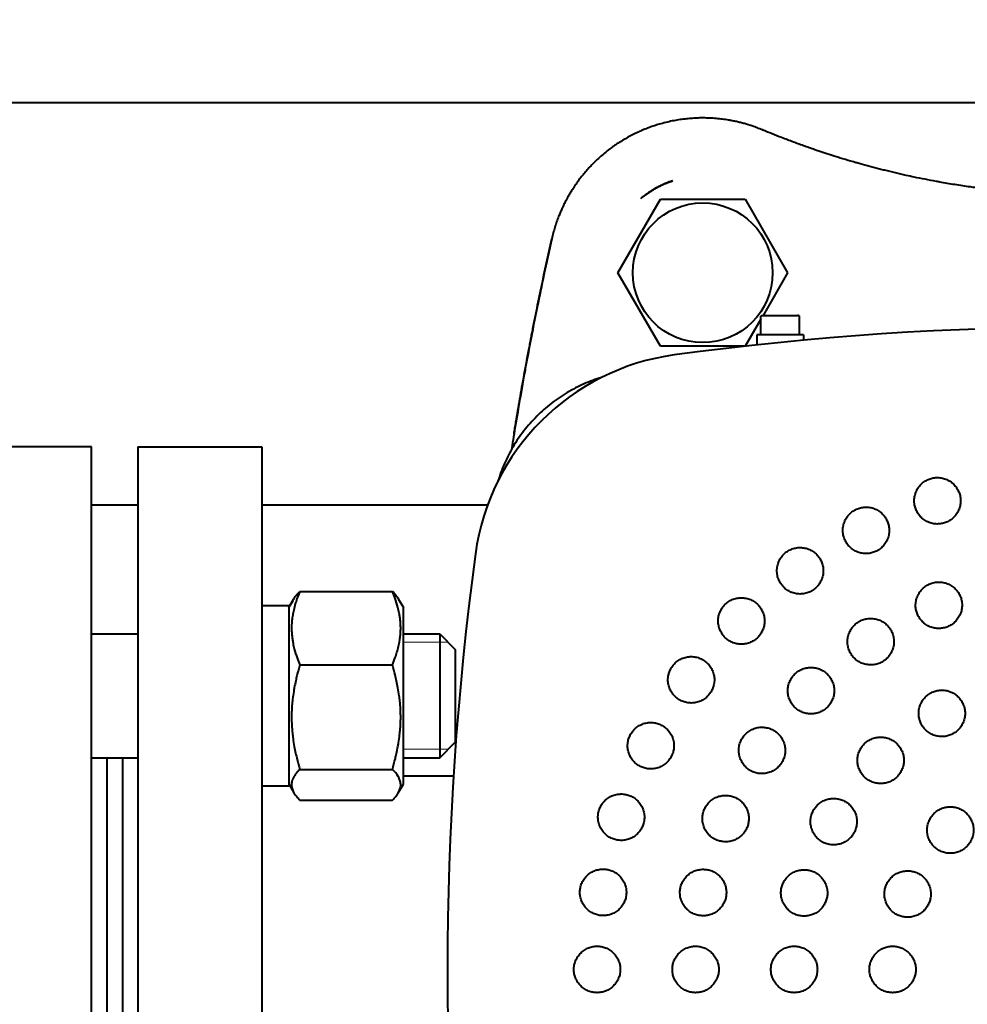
# Model space of a CAD drawing. Header units: millimetres. Extents: x -4428 to 4131, y -3615 to 4038.
# Tile 30 of 172: x -389 to -266, y -2897 to -2770. Entities that reach past the tile are written whole.
import ezdxf

# ---------------------------------------------------------------- set-up
doc = ezdxf.new("R2010")
doc.units = ezdxf.units.MM
doc.linetypes.add('K5LT_BASIC', pattern=[0])
doc.linetypes.add('K5LT_THIN', pattern=[0])
doc.layers.add('Системный слой', color=7, linetype='Continuous')
doc.styles.add('KDIMTEXTSTYLE', font='GOST_AU.SHX', dxfattribs={"width": 0.96, "oblique": 15, "height": 5})
doc.dimstyles.new('KDIMSTYLE (1.00)', dxfattribs={"dimtxt": 5, "dimasz": 1, "dimexe": 2, "dimexo": 0, "dimgap": 1, "dimtad": 1, "dimtxsty": 'KDIMTEXTSTYLE', "dimsah": 1, "dimcen": 0, "dimdle": 1, "dimadec": 0, "dimazin": 0, "dimtfac": 0.667, "dimtmove": 0, "dimatfit": 3, "dimfxl": 1, "dimtvp": 1, "dimtolj": 1, "dimtzin": 0, "dimarcsym": 0})

# ---------------------------------------------------------------- blocks, each defined once
blk = doc.blocks.new('KDIMARROW_01')
at = {"layer": 'Системный слой'}
blk.add_hatch(color=0, dxfattribs=at).paths.add_polyline_path([(-5, -0.66), (0, 0), (-5, 0.66), (-4.5, 0)])
at = {"layer": 'Системный слой', "color": 0, "linetype": 'K5LT_THIN', "lineweight": 20}
for p, q in [((-4.5, 0), (-5, 0.66)), ((-5, 0.66), (0, 0)), ((0, 0), (-5, -0.66)), ((-5, -0.66), (-4.5, 0)), ((0, 0), (-1, 0))]:
    blk.add_line(p, q, dxfattribs=at)
blk = doc.blocks.new('U15')
at = {"layer": 'Системный слой', "color": 150, "linetype": 'K5LT_BASIC', "lineweight": 40, "true_color": 0x0080ff}
for p, q in [((-810.84, -2780.59), (-150.34, -2780.59)), ((-292.65, -2784.13), (-292.64, -2784.13)), ((-304.27, -2790.73), (-304.27, -2790.73)), ((-304.27, -2790.73), (-304.27, -2790.73)), ((-304.27, -2790.73), (-304.27, -2790.73)), ((-304.27, -2790.73), (-304.27, -2790.73)), ((-304.27, -2790.73), (-304.27, -2790.73)), ((-311.31, -2802.59), (-305.82, -2793.09)), ((-308.33, -2792.98), (-308.33, -2792.98)), ((-308.33, -2792.98), (-308.33, -2792.98)), ((-305.82, -2793.09), (-294.85, -2793.09)), ((-294.85, -2793.09), (-289.37, -2802.59)), ((-319.85, -2798.2), (-319.85, -2798.2)), ((-305.82, -2812.09), (-311.31, -2802.59)), ((-289.37, -2802.59), (-292.54, -2808.09)), ((-292.83, -2810.59), (-292.83, -2808.29)), ((-292.63, -2808.09), (-292.59, -2808.09)), ((-292.59, -2808.09), (-291.59, -2808.09)), ((-291.59, -2808.09), (-291.33, -2808.09)), ((-291.33, -2808.09), (-289.34, -2808.09)), ((-289.34, -2808.09), (-289.08, -2808.09)), ((-289.08, -2808.09), (-288.08, -2808.09)), ((-288.08, -2808.09), (-288.04, -2808.09)), ((-287.84, -2810.59), (-287.84, -2808.29)), ((-292.83, -2808.59), (-294.84, -2812.08)), ((-287.34, -2810.59), (-293.34, -2810.59)), ((-293.34, -2810.59), (-293.34, -2811.91)), ((-287.34, -2810.59), (-287.34, -2811.31)), ((-294.99, -2812.09), (-305.82, -2812.09)), ((-379.34, -2825.09), (-392.34, -2825.09)), ((-379.34, -2960.09), (-379.34, -2825.09)), ((-373.34, -2825.09), (-373.34, -2960.09)), ((-373.34, -2825.09), (-357.34, -2825.09)), ((-357.34, -2825.09), (-357.34, -2960.09)), ((-379.34, -2832.59), (-373.34, -2832.59)), ((-357.34, -2832.59), (-328.15, -2832.59)), ((-352.42, -2843.75), (-340.45, -2843.75)), ((-353.84, -2845.84), (-353.18, -2844.71)), ((-353.84, -2845.84), (-353.3, -2844.91)), ((-353.3, -2844.91), (-353.3, -2844.91)), ((-339.69, -2844.71), (-339.04, -2845.84)), ((-339.57, -2844.91), (-339.57, -2844.91)), ((-339.57, -2844.91), (-339.57, -2844.91)), ((-339.57, -2844.91), (-339.04, -2845.84)), ((-357.34, -2845.59), (-353.84, -2845.59)), ((-353.84, -2845.59), (-353.84, -2868.89)), ((-339.04, -2853.96), (-339.04, -2845.84)), ((-379.34, -2849.24), (-373.34, -2849.24)), ((-339.04, -2849.24), (-334.34, -2849.24)), ((-334.34, -2849.24), (-334.34, -2865.24)), ((-334.34, -2849.24), (-332.34, -2851.24)), ((-332.34, -2851.24), (-332.34, -2863.24)), ((-352.42, -2853.25), (-340.45, -2853.25)), ((-339.04, -2868.64), (-339.04, -2853.96)), ((-334.34, -2865.24), (-332.34, -2863.24)), ((-334.34, -2865.24), (-332.34, -2863.24)), ((-379.34, -2865.24), (-373.34, -2865.24)), ((-377.34, -2865.24), (-375.34, -2865.24)), ((-377.34, -2919.95), (-377.34, -2865.24)), ((-375.34, -2865.24), (-375.34, -2919.95)), ((-339.04, -2865.24), (-334.34, -2865.24)), ((-352.42, -2866.74), (-340.45, -2866.74)), ((-339.04, -2867.59), (-332.55, -2867.59)), ((-357.34, -2868.89), (-353.84, -2868.89)), ((-353.84, -2868.64), (-353.18, -2869.77)), ((-339.69, -2869.77), (-339.04, -2868.64)), ((-352.42, -2870.72), (-340.45, -2870.72))]:
    blk.add_line(p, q, dxfattribs=at)
at = {"layer": 'Системный слой', "color": 7, "linetype": 'K5LT_THIN', "lineweight": 20}
for p, q in [((-339.04, -2850.32), (-334.34, -2850.32)), ((-334.34, -2850.32), (-333.25, -2850.32)), ((-339.04, -2864.15), (-334.34, -2864.15)), ((-334.34, -2864.15), (-333.25, -2864.15))]:
    blk.add_line(p, q, dxfattribs=at)
at = {"layer": 'Системный слой', "color": 150, "linetype": 'K5LT_BASIC', "lineweight": 40, "true_color": 0x0080ff}
blk.add_circle((-300.34, -2802.59), 9.03, dxfattribs=at)
for centre, radius, start, end in [((-250.34, -3209.59), 400, 82.2878, 97.7122), ((-299.99, -2842.94), 30, 97.7122, 172.2878), ((66.66, -2892.59), 400, 172.2878, 187.7122)]:
    blk.add_arc(centre, radius, start, end, dxfattribs=at)
for points, knots in [([(-292.64, -2784.13), (-292.85, -2784.04), (-293.07, -2783.96), (-293.51, -2783.79), (-293.74, -2783.71), (-294.2, -2783.55), (-294.43, -2783.48), (-294.68, -2783.41), (-294.69, -2783.41), (-294.87, -2783.35), (-295.04, -2783.3), (-295.39, -2783.21), (-295.56, -2783.17), (-295.9, -2783.09), (-296.08, -2783.05), (-296.43, -2782.98), (-296.61, -2782.94), (-296.86, -2782.9), (-296.93, -2782.88), (-297.26, -2782.83), (-297.77, -2782.75), (-298.57, -2782.66), (-299.12, -2782.63), (-299.48, -2782.61), (-299.57, -2782.61), (-299.9, -2782.6), (-300.14, -2782.59), (-300.63, -2782.59), (-300.87, -2782.6), (-301.37, -2782.62), (-301.87, -2782.65), (-302.39, -2782.7), (-302.66, -2782.73), (-302.94, -2782.76), (-303.21, -2782.8), (-303.74, -2782.88), (-304.01, -2782.93), (-304.56, -2783.04), (-304.84, -2783.1), (-305.42, -2783.25), (-305.7, -2783.32), (-306.19, -2783.47), (-306.4, -2783.53), (-306.8, -2783.66), (-307.01, -2783.74), (-307.41, -2783.88), (-307.61, -2783.96), (-308.01, -2784.12), (-308.21, -2784.21), (-308.6, -2784.38), (-308.8, -2784.47), (-309.11, -2784.62), (-309.23, -2784.68), (-309.58, -2784.85), (-310.02, -2785.09), (-310.66, -2785.46), (-311.29, -2785.85), (-311.69, -2786.12), (-312.04, -2786.37), (-312.19, -2786.48), (-312.57, -2786.77), (-313.03, -2787.13), (-313.69, -2787.69), (-314.1, -2788.07), (-314.44, -2788.41), (-314.57, -2788.54), (-314.86, -2788.84), (-315.17, -2789.17), (-315.61, -2789.67), (-316.02, -2790.18), (-316.28, -2790.52), (-316.44, -2790.73), (-316.47, -2790.77), (-316.6, -2790.95), (-316.7, -2791.09), (-316.9, -2791.38), (-316.99, -2791.52), (-317.18, -2791.81), (-317.27, -2791.95), (-317.45, -2792.24), (-317.54, -2792.39), (-317.71, -2792.68), (-317.79, -2792.82), (-317.95, -2793.11), (-318.11, -2793.41), (-318.33, -2793.86), (-318.48, -2794.18), (-318.63, -2794.5), (-318.7, -2794.66), (-318.83, -2794.99), (-318.9, -2795.15), (-318.97, -2795.32), (-318.97, -2795.33), (-319.06, -2795.56), (-319.15, -2795.79), (-319.31, -2796.25), (-319.46, -2796.72), (-319.6, -2797.21), (-319.73, -2797.71), (-319.79, -2797.95), (-319.85, -2798.2)], [0, 0, 0, 0, 0.0269501, 0.0269501, 0.0551417, 0.0551417, 0.0818091, 0.0818091, 0.0833333, 0.0833333, 0.1027829, 0.1027829, 0.1218985, 0.1218985, 0.140782, 0.140782, 0.1592821, 0.1592821, 0.1666667, 0.1666667, 0.1921663, 0.2173717, 0.2421935, 0.2421935, 0.25, 0.25, 0.2709942, 0.2709942, 0.2916262, 0.2916262, 0.3124798, 0.3322714, 0.3333333, 0.3333333, 0.3541667, 0.3541667, 0.3743178, 0.3743178, 0.3954922, 0.3954922, 0.4166667, 0.4166667, 0.4315409, 0.4315409, 0.446382, 0.446382, 0.4611922, 0.4611922, 0.4759899, 0.4759899, 0.4907808, 0.4907808, 0.5, 0.5, 0.5173258, 0.5347227, 0.5521569, 0.5696661, 0.5696661, 0.5833333, 0.5833333, 0.6054957, 0.6278397, 0.6505094, 0.6505094, 0.6666667, 0.6666667, 0.6856487, 0.705178, 0.7250239, 0.7453036, 0.7453036, 0.75, 0.75, 0.7665832, 0.7665832, 0.7834162, 0.7834162, 0.8003362, 0.8003362, 0.8172983, 0.8172983, 0.8333333, 0.8333333, 0.8500263, 0.8666864, 0.8830157, 0.8830157, 0.8998412, 0.8998412, 0.9156877, 0.9156877, 0.9166667, 0.9166667, 0.9378291, 0.9378291, 0.958882, 0.9798439, 0.9798439, 1, 1, 1, 1]), ([(-208.03, -2784.13), (-208.72, -2784.42), (-210.09, -2784.97), (-211.42, -2785.48), (-212.22, -2785.78), (-212.36, -2785.83), (-212.98, -2786.05), (-213.93, -2786.39), (-215.31, -2786.87), (-216.22, -2787.17), (-217.3, -2787.52), (-218.55, -2787.91), (-219.85, -2788.28), (-220.52, -2788.47), (-221, -2788.61), (-221.83, -2788.84), (-223.07, -2789.16), (-223.9, -2789.37), (-224.79, -2789.58), (-225.74, -2789.81), (-226.69, -2790.02), (-227.43, -2790.18), (-227.69, -2790.24), (-228.66, -2790.44), (-229.37, -2790.58), (-230.59, -2790.81), (-231.11, -2790.9), (-232.21, -2791.09), (-233.37, -2791.28), (-234.53, -2791.45), (-235.19, -2791.54), (-235.27, -2791.56), (-235.86, -2791.64), (-236.87, -2791.77), (-237.89, -2791.89), (-238.62, -2791.97), (-238.84, -2791.99), (-239.47, -2792.05), (-239.86, -2792.09), (-240.68, -2792.17), (-241.5, -2792.24), (-242.33, -2792.3), (-243.08, -2792.35), (-243.75, -2792.4), (-244.76, -2792.45), (-245.45, -2792.48), (-246.06, -2792.51), (-246.32, -2792.52), (-247.08, -2792.54), (-248.05, -2792.57), (-249.08, -2792.59), (-250.03, -2792.59), (-250.47, -2792.59), (-251.34, -2792.59), (-252.19, -2792.58), (-253.48, -2792.55), (-254.36, -2792.52), (-255.12, -2792.49), (-255.45, -2792.47), (-256.19, -2792.44), (-257.04, -2792.39), (-258.31, -2792.3), (-259.58, -2792.21), (-260.42, -2792.13), (-261.31, -2792.04), (-262.25, -2791.95), (-263.65, -2791.79), (-264.56, -2791.67), (-265.25, -2791.58), (-265.49, -2791.54), (-266.41, -2791.41), (-267.77, -2791.21), (-269.07, -2790.99), (-269.85, -2790.85), (-269.99, -2790.82), (-270.63, -2790.7), (-271.61, -2790.52), (-272.55, -2790.33), (-273.36, -2790.16), (-273.7, -2790.08), (-274.51, -2789.9), (-275.46, -2789.69), (-276.36, -2789.47), (-277.03, -2789.3), (-277.25, -2789.25), (-277.91, -2789.08), (-278.77, -2788.86), (-279.59, -2788.63), (-280.17, -2788.47), (-280.34, -2788.42), (-280.99, -2788.24), (-281.92, -2787.96), (-282.79, -2787.7), (-283.58, -2787.45), (-284.3, -2787.22), (-284.99, -2786.99), (-285.43, -2786.84), (-285.54, -2786.81), (-285.9, -2786.69), (-286.4, -2786.51), (-287.14, -2786.25), (-287.63, -2786.08), (-288.12, -2785.9), (-288.62, -2785.71), (-289.38, -2785.43), (-289.89, -2785.23), (-290.54, -2784.98), (-291.33, -2784.67), (-292.18, -2784.32), (-292.61, -2784.14), (-292.64, -2784.13)], [0, 0, 0, 0, 0.0194321, 0.039192, 0.039192, 0.0434783, 0.0434783, 0.0578433, 0.0724644, 0.0869565, 0.0869565, 0.1073239, 0.1279533, 0.1304348, 0.1304348, 0.1443867, 0.1591499, 0.173913, 0.173913, 0.190884, 0.2078977, 0.2078977, 0.2173913, 0.2173913, 0.2425129, 0.2425129, 0.2608696, 0.2608696, 0.2812148, 0.3015363, 0.3015363, 0.3043478, 0.3043478, 0.3220823, 0.3398789, 0.3398789, 0.3478261, 0.3478261, 0.3619394, 0.3619394, 0.3766219, 0.3913043, 0.3913043, 0.4030272, 0.4146511, 0.4260645, 0.4260645, 0.4347826, 0.4347826, 0.4503368, 0.4655778, 0.4655778, 0.4782609, 0.4782609, 0.4900921, 0.5017645, 0.5132584, 0.5132584, 0.5217391, 0.5217391, 0.5326369, 0.5435123, 0.5543993, 0.5652174, 0.5652174, 0.5774339, 0.5897458, 0.6022544, 0.6022544, 0.6086957, 0.6086957, 0.6279542, 0.6477005, 0.6477005, 0.6521739, 0.6521739, 0.6677317, 0.6836428, 0.6836428, 0.6956522, 0.6956522, 0.7127424, 0.7302099, 0.7302099, 0.7391304, 0.7391304, 0.7567697, 0.7748216, 0.7748216, 0.7826087, 0.7826087, 0.8043478, 0.826087, 0.826087, 0.8446592, 0.8636837, 0.8636837, 0.8695652, 0.8695652, 0.8841223, 0.8988166, 0.9130435, 0.9130435, 0.9278715, 0.9424234, 0.9565217, 0.9565217, 0.9782609, 0.998358, 1, 1, 1, 1]), ([(-304.27, -2790.73), (-304.28, -2790.73), (-304.28, -2790.73), (-304.28, -2790.73), (-304.29, -2790.73), (-304.3, -2790.74), (-304.31, -2790.74), (-304.33, -2790.75), (-304.35, -2790.75), (-304.4, -2790.77), (-304.43, -2790.78), (-304.53, -2790.82), (-304.6, -2790.84), (-304.8, -2790.91), (-304.93, -2790.96), (-305.16, -2791.06), (-305.26, -2791.1), (-305.45, -2791.18), (-305.53, -2791.22), (-305.68, -2791.29), (-305.74, -2791.32), (-305.82, -2791.36), (-305.84, -2791.37), (-306.03, -2791.46), (-306.19, -2791.55), (-306.63, -2791.79), (-306.89, -2791.95), (-307.42, -2792.29), (-307.67, -2792.46), (-308.04, -2792.75), (-308.17, -2792.85), (-308.3, -2792.96), (-308.32, -2792.97), (-308.33, -2792.98)], [0.004783, 0.004783, 0.004783, 0.004783, 0.028696, 0.028696, 0.100484, 0.100484, 0.224882, 0.224882, 0.473677, 0.473677, 0.971267, 0.971267, 1.961664, 1.961664, 3.942459, 3.942459, 5.520821, 5.520821, 6.809764, 6.809764, 7.792301, 7.792301, 8.119167, 8.119167, 10.717513, 10.717513, 15.117513, 15.117513, 19.517513, 19.517513, 21.766876, 21.766876, 21.999638, 21.999638, 21.999638, 21.999638]), ([(-308.33, -2792.98), (-308.17, -2792.85), (-308.01, -2792.73), (-307.69, -2792.48), (-307.53, -2792.37), (-307.29, -2792.2), (-307.19, -2792.14), (-307.1, -2792.08), (-306.94, -2791.98), (-306.8, -2791.89), (-306.51, -2791.72), (-306.37, -2791.64), (-306.08, -2791.49), (-305.94, -2791.42), (-305.77, -2791.34), (-305.74, -2791.32), (-305.53, -2791.22), (-305.34, -2791.13), (-304.96, -2790.98), (-304.77, -2790.9), (-304.48, -2790.8), (-304.38, -2790.76), (-304.27, -2790.73), (-304.27, -2790.73)], [0.000067, 0.000067, 0.000067, 0.000067, 0.131193, 0.131193, 0.2603801, 0.2603801, 0.3196753, 0.3333333, 0.3333333, 0.4390837, 0.4390837, 0.544968, 0.544968, 0.6445968, 0.6445968, 0.6666667, 0.6666667, 0.7975562, 0.7975562, 0.9291525, 0.9291525, 0.9998954, 0.9999248, 0.9999248, 0.9999248, 0.9999248]), ([(-324.73, -2823.39), (-324.73, -2823.39), (-324.73, -2823.39), (-324.72, -2823.33), (-324.71, -2823.27), (-324.69, -2823.14), (-324.68, -2823.08), (-324.65, -2822.89), (-324.63, -2822.77), (-324.57, -2822.39), (-324.53, -2822.14), (-324.4, -2821.39), (-324.32, -2820.89), (-324.06, -2819.39), (-323.89, -2818.39), (-323.41, -2815.7), (-323.1, -2814.02), (-322.73, -2812.1), (-322.69, -2811.85), (-322.6, -2811.39), (-322.56, -2811.18), (-322.5, -2810.89), (-322.49, -2810.83), (-322.46, -2810.69), (-322.45, -2810.62), (-322.43, -2810.49), (-322.41, -2810.42), (-322.37, -2810.22), (-322.35, -2810.09), (-322.27, -2809.69), (-322.22, -2809.42), (-322.06, -2808.63), (-321.95, -2808.1), (-321.63, -2806.51), (-321.42, -2805.45), (-320.76, -2802.33), (-320.31, -2800.26), (-319.85, -2798.2)], [0.000144, 0.000144, 0.000144, 0.000144, 0.004677, 0.004677, 0.21403, 0.21403, 0.428923, 0.428923, 0.858708, 0.858708, 1.718278, 1.718278, 3.437419, 3.437419, 6.875556, 6.875556, 12.675556, 12.675556, 13.51631, 13.51631, 14.261204, 14.261204, 14.494857, 14.494857, 14.72851, 14.72851, 14.958541, 14.958541, 15.418601, 15.418601, 16.336912, 16.336912, 18.16991, 18.16991, 21.828661, 21.828661, 28.998972, 28.998972, 28.998972, 28.998972]), ([(-319.85, -2798.2), (-320.2, -2799.77), (-320.85, -2802.75), (-321.46, -2805.65), (-321.97, -2808.15), (-322.41, -2810.39), (-322.83, -2812.58), (-323.14, -2814.25), (-323.25, -2814.83), (-323.61, -2816.83), (-324.09, -2819.52), (-324.53, -2822.15), (-324.73, -2823.39)], [0.0000334, 0.0000334, 0.0000334, 0.0000334, 0.1731978, 0.3333333, 0.3333333, 0.4641527, 0.5965578, 0.5965578, 0.6666667, 0.6666667, 0.8412926, 1, 1, 1, 1]), ([(-324.73, -2823.39), (-324.82, -2823.92), (-324.9, -2824.42), (-325, -2825.06), (-325.03, -2825.23), (-325.05, -2825.4)], [0, 0, 0, 0, 0.0909091, 0.0909091, 0.124935, 0.124935, 0.124935, 0.124935]), ([(-352.42, -2843.75), (-352.55, -2844.08), (-352.76, -2844.62), (-353.03, -2845.42), (-353.19, -2846.02), (-353.31, -2846.61), (-353.4, -2847.15), (-353.47, -2847.76), (-353.49, -2848.34), (-353.49, -2848.89), (-353.45, -2849.42), (-353.39, -2849.94), (-353.29, -2850.52), (-353.11, -2851.33), (-352.81, -2852.27), (-352.54, -2852.96), (-352.42, -2853.25)], [0, 0, 0, 0, 1.784805, 2.95448, 4.35691, 4.982864, 6.146734, 7.197334, 8.231074, 9.204643, 10.126104, 11.032386, 11.927409, 13.242826, 15.356581, 17, 17, 17, 17]), ([(-353.18, -2844.71), (-353.08, -2844.52), (-352.85, -2844.2), (-352.55, -2843.89), (-352.42, -2843.75)], [0, 0, 0, 0, 2.869012, 5, 5, 5, 5]), ([(-340.45, -2853.25), (-340.32, -2852.93), (-340.11, -2852.39), (-339.85, -2851.58), (-339.69, -2850.99), (-339.56, -2850.39), (-339.47, -2849.86), (-339.41, -2849.24), (-339.38, -2848.67), (-339.39, -2848.11), (-339.42, -2847.58), (-339.48, -2847.07), (-339.58, -2846.48), (-339.77, -2845.68), (-340.06, -2844.74), (-340.33, -2844.05), (-340.45, -2843.75)], [0, 0, 0, 0, 1.784805, 2.95448, 4.35691, 4.982864, 6.146734, 7.197334, 8.231074, 9.204643, 10.126104, 11.032386, 11.927409, 13.242826, 15.356581, 17, 17, 17, 17]), ([(-340.45, -2843.75), (-340.29, -2843.91), (-340, -2844.23), (-339.78, -2844.55), (-339.69, -2844.71)], [0, 0, 0, 0, 2.562367, 5, 5, 5, 5]), ([(-352.42, -2853.25), (-352.55, -2853.71), (-352.74, -2854.39), (-352.97, -2855.38), (-353.11, -2856.05), (-353.25, -2856.85), (-353.34, -2857.49), (-353.42, -2858.25), (-353.47, -2858.94), (-353.49, -2859.76), (-353.49, -2860.55), (-353.45, -2861.3), (-353.39, -2862.03), (-353.29, -2862.86), (-353.11, -2864.01), (-352.81, -2865.34), (-352.54, -2866.32), (-352.42, -2866.74)], [0, 0, 0, 0, 1.889793, 2.772286, 3.97396, 4.613199, 5.962253, 6.508307, 7.620707, 8.715255, 9.746093, 10.721757, 11.68135, 12.629021, 14.021816, 16.259909, 18, 18, 18, 18]), ([(-340.45, -2866.74), (-340.32, -2866.28), (-340.13, -2865.6), (-339.9, -2864.62), (-339.76, -2863.94), (-339.63, -2863.14), (-339.54, -2862.5), (-339.46, -2861.75), (-339.41, -2861.05), (-339.38, -2860.23), (-339.39, -2859.44), (-339.42, -2858.69), (-339.48, -2857.96), (-339.58, -2857.13), (-339.77, -2855.98), (-340.06, -2854.65), (-340.33, -2853.68), (-340.45, -2853.25)], [0, 0, 0, 0, 1.889793, 2.772286, 3.97396, 4.613199, 5.962253, 6.508307, 7.620707, 8.715255, 9.746093, 10.721757, 11.68135, 12.629021, 14.021816, 16.259909, 18, 18, 18, 18]), ([(-352.42, -2866.74), (-352.58, -2866.9), (-352.85, -2867.19), (-353.14, -2867.61), (-353.33, -2867.96), (-353.44, -2868.27), (-353.49, -2868.54), (-353.49, -2868.78), (-353.47, -2869), (-353.42, -2869.23), (-353.33, -2869.48), (-353.24, -2869.67), (-353.18, -2869.77)], [0, 0, 0, 0, 2.111196, 3.878712, 5.391992, 6.710125, 7.776282, 8.908927, 9.699525, 10.64309, 11.742018, 13, 13, 13, 13]), ([(-339.69, -2869.77), (-339.63, -2869.66), (-339.53, -2869.46), (-339.43, -2869.16), (-339.38, -2868.9), (-339.38, -2868.65), (-339.41, -2868.4), (-339.47, -2868.16), (-339.57, -2867.92), (-339.81, -2867.44), (-340.14, -2867.05), (-340.45, -2866.74)], [0, 0, 0, 0, 1.270197, 2.388935, 3.536095, 4.348128, 5.336229, 6.385084, 7.233001, 8.195055, 12, 12, 12, 12]), ([(-353.18, -2869.77), (-353.08, -2869.95), (-352.85, -2870.27), (-352.55, -2870.59), (-352.42, -2870.72)], [0, 0, 0, 0, 2.869012, 5, 5, 5, 5]), ([(-340.45, -2870.72), (-340.29, -2870.56), (-340, -2870.24), (-339.78, -2869.92), (-339.69, -2869.77)], [0, 0, 0, 0, 2.562367, 5, 5, 5, 5])]:
    blk.add_open_spline(points, degree=3, knots=knots, dxfattribs=at)
for points, weights in [([(-304.27, -2790.73), (-306.51, -2791.47), (-308.33, -2792.98)], [0.92805603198, 0.911935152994, 0.928058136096]), ([(-292.83, -2808.29), (-292.83, -2808.09), (-292.63, -2808.09)], [0.933012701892, 0.659739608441, 0.933012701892]), ([(-287.84, -2808.29), (-287.84, -2808.09), (-288.04, -2808.09)], [0.933012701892, 0.659739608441, 0.933012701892]), ([(-313.43, -2816.12), (-323.71, -2819.22), (-326.81, -2829.5)], [0.968755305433, 0.853582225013, 0.968755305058])]:
    blk.add_rational_spline(points, weights, degree=2, dxfattribs=at)
for points, weights in [([(-269.08, -2834.9), (-271.94, -2835.83), (-272.86, -2832.97), (-273.79, -2830.12), (-270.94, -2829.19)], [1, 0.707106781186, 1, 0.707106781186, 1]), ([(-270.94, -2829.19), (-268.08, -2828.27), (-267.16, -2831.12), (-266.23, -2833.97), (-269.08, -2834.9)], [1, 0.707106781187, 1, 0.707106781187, 1]), ([(-277.88, -2838.54), (-280.55, -2839.9), (-281.91, -2837.23), (-283.27, -2834.56), (-280.6, -2833.2)], [1, 0.707106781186, 1, 0.707106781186, 1]), ([(-280.6, -2833.2), (-277.93, -2831.83), (-276.57, -2834.51), (-275.2, -2837.18), (-277.88, -2838.54)], [1, 0.707106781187, 1, 0.707106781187, 1]), ([(-285.99, -2843.52), (-288.42, -2845.28), (-290.18, -2842.85), (-291.95, -2840.42), (-289.52, -2838.66)], [1, 0.707106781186, 1, 0.707106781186, 1]), ([(-289.52, -2838.66), (-287.09, -2836.9), (-285.33, -2839.32), (-283.57, -2841.75), (-285.99, -2843.52)], [1, 0.707106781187, 1, 0.707106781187, 1]), ([(-268.68, -2848.31), (-271.45, -2849.46), (-272.6, -2846.69), (-273.75, -2843.92), (-270.97, -2842.77)], [1, 0.707106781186, 1, 0.707106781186, 1]), ([(-270.97, -2842.77), (-268.2, -2841.62), (-267.05, -2844.39), (-265.91, -2847.16), (-268.68, -2848.31)], [1, 0.707106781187, 1, 0.707106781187, 1]), ([(-297.47, -2845.45), (-295.35, -2843.33), (-293.23, -2845.45), (-291.11, -2847.58), (-293.23, -2849.7)], [1, 0.707106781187, 1, 0.707106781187, 1]), ([(-293.23, -2849.7), (-295.35, -2851.82), (-297.47, -2849.7), (-299.59, -2847.58), (-297.47, -2845.45)], [1, 0.707106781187, 1, 0.707106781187, 1]), ([(-276.96, -2852.74), (-279.46, -2854.41), (-281.13, -2851.91), (-282.79, -2849.42), (-280.3, -2847.75)], [1, 0.707106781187, 1, 0.707106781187, 1]), ([(-280.3, -2847.75), (-277.8, -2846.08), (-276.14, -2848.58), (-274.47, -2851.07), (-276.96, -2852.74)], [1, 0.707106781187, 1, 0.707106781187, 1]), ([(-304.27, -2853.41), (-302.5, -2850.98), (-300.08, -2852.75), (-297.65, -2854.51), (-299.41, -2856.94)], [1, 0.707106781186, 1, 0.707106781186, 1]), ([(-299.41, -2856.94), (-301.18, -2859.36), (-303.6, -2857.6), (-306.03, -2855.84), (-304.27, -2853.41)], [1, 0.707106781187, 1, 0.707106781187, 1]), ([(-288.47, -2854.46), (-286.35, -2852.34), (-284.23, -2854.46), (-282.11, -2856.58), (-284.23, -2858.7)], [1, 0.707106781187, 1, 0.707106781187, 1]), ([(-284.23, -2858.7), (-286.35, -2860.82), (-288.47, -2858.7), (-290.59, -2856.58), (-288.47, -2854.46)], [1, 0.707106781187, 1, 0.707106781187, 1]), ([(-270.94, -2856.91), (-268.34, -2855.41), (-266.84, -2858.01), (-265.34, -2860.61), (-267.94, -2862.11)], [1, 0.707106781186, 1, 0.707106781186, 1]), ([(-267.94, -2862.11), (-270.53, -2863.61), (-272.03, -2861.01), (-273.53, -2858.41), (-270.94, -2856.91)], [1, 0.707106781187, 1, 0.707106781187, 1]), ([(-309.73, -2862.33), (-308.37, -2859.65), (-305.7, -2861.02), (-303.02, -2862.38), (-304.39, -2865.05)], [1, 0.707106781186, 1, 0.707106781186, 1]), ([(-295.18, -2862.63), (-293.51, -2860.14), (-291.02, -2861.8), (-288.52, -2863.47), (-290.19, -2865.96)], [1, 0.707106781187, 1, 0.707106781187, 1]), ([(-304.39, -2865.05), (-305.75, -2867.72), (-308.42, -2866.36), (-311.09, -2865), (-309.73, -2862.33)], [1, 0.707106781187, 1, 0.707106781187, 1]), ([(-290.19, -2865.96), (-291.86, -2868.46), (-294.35, -2866.79), (-296.84, -2865.12), (-295.18, -2862.63)], [1, 0.707106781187, 1, 0.707106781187, 1]), ([(-279.47, -2863.46), (-277.35, -2861.34), (-275.22, -2863.46), (-273.1, -2865.58), (-275.22, -2867.7)], [1, 0.707106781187, 1, 0.707106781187, 1]), ([(-275.22, -2867.7), (-277.35, -2869.82), (-279.47, -2867.7), (-281.59, -2865.58), (-279.47, -2863.46)], [1, 0.707106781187, 1, 0.707106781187, 1]), ([(-313.74, -2871.99), (-312.81, -2869.14), (-309.96, -2870.07), (-307.1, -2870.99), (-308.03, -2873.85)], [1, 0.707106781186, 1, 0.707106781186, 1]), ([(-300.16, -2871.95), (-299.01, -2869.18), (-296.24, -2870.33), (-293.47, -2871.48), (-294.62, -2874.25)], [1, 0.707106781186, 1, 0.707106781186, 1]), ([(-286.01, -2871.99), (-284.51, -2869.4), (-281.92, -2870.9), (-279.32, -2872.4), (-280.82, -2874.99)], [1, 0.707106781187, 1, 0.707106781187, 1]), ([(-308.03, -2873.85), (-308.96, -2876.7), (-311.81, -2875.77), (-314.66, -2874.85), (-313.74, -2871.99)], [1, 0.707106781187, 1, 0.707106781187, 1]), ([(-294.62, -2874.25), (-295.77, -2877.02), (-298.54, -2875.87), (-301.31, -2874.73), (-300.16, -2871.95)], [1, 0.707106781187, 1, 0.707106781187, 1]), ([(-280.82, -2874.99), (-282.32, -2877.59), (-284.92, -2876.09), (-287.51, -2874.59), (-286.01, -2871.99)], [1, 0.707106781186, 1, 0.707106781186, 1]), ([(-270.46, -2872.46), (-268.34, -2870.34), (-266.22, -2872.46), (-264.1, -2874.59), (-266.22, -2876.71)], [1, 0.707106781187, 1, 0.707106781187, 1]), ([(-266.22, -2876.71), (-268.34, -2878.83), (-270.46, -2876.71), (-272.59, -2874.59), (-270.46, -2872.46)], [1, 0.707106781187, 1, 0.707106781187, 1]), ([(-316.18, -2882.16), (-315.71, -2879.2), (-312.75, -2879.67), (-309.78, -2880.14), (-310.25, -2883.1)], [1, 0.707106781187, 1, 0.707106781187, 1]), ([(-303.23, -2882.07), (-302.64, -2879.13), (-299.7, -2879.71), (-296.76, -2880.3), (-297.35, -2883.24)], [1, 0.707106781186, 1, 0.707106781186, 1]), ([(-290.13, -2881.93), (-289.35, -2879.03), (-286.46, -2879.81), (-283.56, -2880.58), (-284.33, -2883.48)], [1, 0.707106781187, 1, 0.707106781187, 1]), ([(-276.63, -2881.7), (-275.49, -2878.93), (-272.71, -2880.08), (-269.94, -2881.22), (-271.09, -2883.99)], [1, 0.707106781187, 1, 0.707106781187, 1]), ([(-310.25, -2883.1), (-310.72, -2886.07), (-313.68, -2885.6), (-316.65, -2885.13), (-316.18, -2882.16)], [1, 0.707106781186, 1, 0.707106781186, 1]), ([(-297.35, -2883.24), (-297.93, -2886.18), (-300.87, -2885.6), (-303.82, -2885.01), (-303.23, -2882.07)], [1, 0.707106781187, 1, 0.707106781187, 1]), ([(-284.33, -2883.48), (-285.11, -2886.38), (-288.01, -2885.6), (-290.91, -2884.83), (-290.13, -2881.93)], [1, 0.707106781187, 1, 0.707106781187, 1]), ([(-271.09, -2883.99), (-272.24, -2886.77), (-275.01, -2885.62), (-277.78, -2884.47), (-276.63, -2881.7)], [1, 0.707106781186, 1, 0.707106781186, 1]), ([(-317, -2892.59), (-317, -2889.59), (-314, -2889.59), (-311, -2889.59), (-311, -2892.59)], [1, 0.707106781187, 1, 0.707106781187, 1]), ([(-304.27, -2892.59), (-304.27, -2889.59), (-301.27, -2889.59), (-298.27, -2889.59), (-298.27, -2892.59)], [1, 0.707106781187, 1, 0.707106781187, 1]), ([(-291.53, -2892.59), (-291.53, -2889.59), (-288.53, -2889.59), (-285.53, -2889.59), (-285.53, -2892.59)], [1, 0.707106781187, 1, 0.707106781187, 1]), ([(-278.8, -2892.59), (-278.8, -2889.59), (-275.8, -2889.59), (-272.8, -2889.59), (-272.8, -2892.59)], [1, 0.707106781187, 1, 0.707106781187, 1]), ([(-311, -2892.59), (-311, -2895.59), (-314, -2895.59), (-317, -2895.59), (-317, -2892.59)], [1, 0.707106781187, 1, 0.707106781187, 1]), ([(-298.27, -2892.59), (-298.27, -2895.59), (-301.27, -2895.59), (-304.27, -2895.59), (-304.27, -2892.59)], [1, 0.707106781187, 1, 0.707106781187, 1]), ([(-285.53, -2892.59), (-285.53, -2895.59), (-288.53, -2895.59), (-291.53, -2895.59), (-291.53, -2892.59)], [1, 0.707106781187, 1, 0.707106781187, 1]), ([(-272.8, -2892.59), (-272.8, -2895.59), (-275.8, -2895.59), (-278.8, -2895.59), (-278.8, -2892.59)], [1, 0.707106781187, 1, 0.707106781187, 1])]:
    blk.add_rational_spline(points, weights, degree=2, knots=[0, 0, 0, 1.570796, 1.570796, 3.141593, 3.141593, 3.141593], dxfattribs=at)

msp = doc.modelspace()

# ---------------------------------------------------------------- block references
at = {"layer": 'Системный слой'}
msp.add_blockref('U15', (0, 0), dxfattribs=at)

# ---------------------------------------------------------------- dimensions: what is measured, and where the dimension line sits
at = {"layer": 'Системный слой', "color": 7}
msp.add_linear_dim(base=(-4135.336, -3331.475), p1=(485.664, -2263.092), p2=(-4135.336, -1408.744), location=(-2079.336, -3331.475), text='\\H75.0;\\W0.965;\\Q15;\\H75.0;\\W0.965;\\Q15;\\Q15;4620', dimstyle='KDIMSTYLE (1.00)', override={"dimexo": 0, "dimblk1": 'KDIMARROW_01', "dimblk2": 'KDIMARROW_01', "dimse1": 0, "dimse2": 0, "dimclrt": 7, "dimtolj": 1}, dxfattribs=at).render()

doc.saveas('drawing.dxf')
